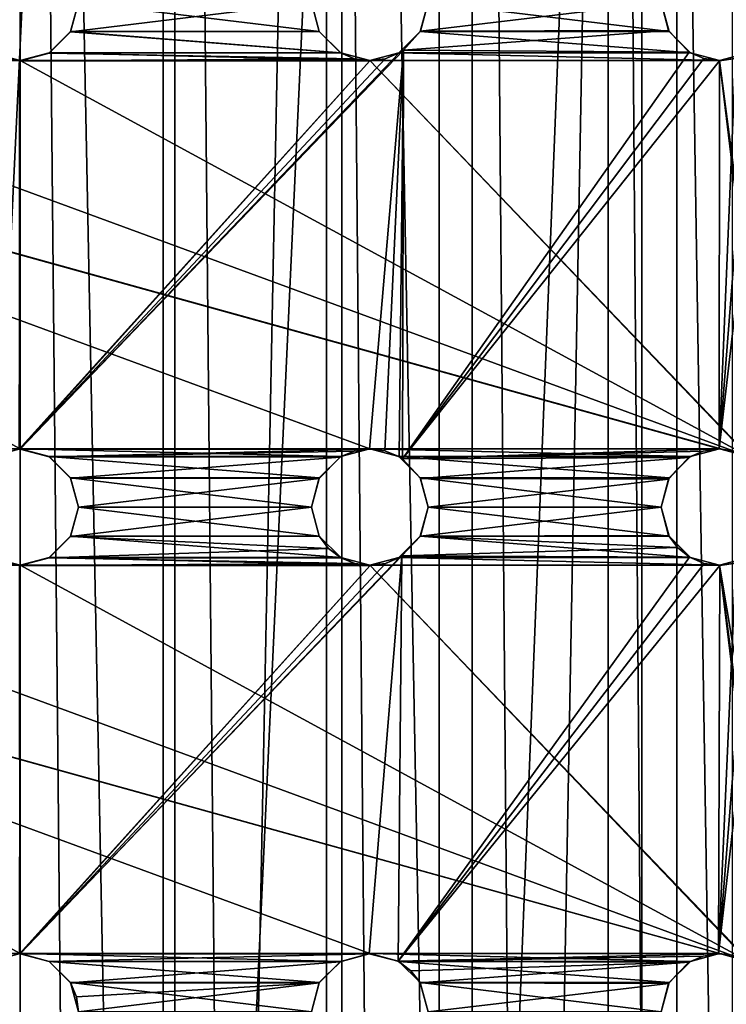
# Model space of a CAD drawing. Header units: millimetres. Extents: x -144 to 364, y -408 to 1133.
# Tile 224 of 256: x 57.45 to 66.54, y 563.09 to 575.77. Entities that reach past the tile are written whole.
import ezdxf

# ---------------------------------------------------------------- set-up
doc = ezdxf.new("R2010")
doc.units = ezdxf.units.MM
doc.header["$LTSCALE"] = 41.718519
for name, color, linetype in [('1967', 7, 'CONTINUOUS'), ('1968', 7, 'CONTINUOUS'), ('1970', 7, 'CONTINUOUS'), ('1977', 7, 'CONTINUOUS'), ('1982', 7, 'CONTINUOUS'), ('2028', 7, 'CONTINUOUS'), ('2029', 7, 'CONTINUOUS'), ('2030', 7, 'CONTINUOUS'), ('2031', 7, 'CONTINUOUS'), ('2046', 7, 'CONTINUOUS'), ('2047', 7, 'CONTINUOUS'), ('2048', 7, 'CONTINUOUS'), ('2049', 7, 'CONTINUOUS'), ('2064', 7, 'CONTINUOUS'), ('2065', 7, 'CONTINUOUS'), ('2066', 7, 'CONTINUOUS'), ('2067', 7, 'CONTINUOUS'), ('2073', 7, 'CONTINUOUS')]:
    doc.layers.add(name, color=color, linetype=linetype)

msp = doc.modelspace()

# ---------------------------------------------------------------- linework, layer by layer
at = {"layer": '1967', "color": 7, "linetype": 'CONTINUOUS', "true_color": 0xaaaaaa}
for points in [[(57.457, 409.006, -15.99), (53.316, 409.006, -15.444), (57.457, 617.006, -15.907), (57.457, 409.006, -15.99)], [(57.457, 617.006, -15.907), (53.316, 409.006, -15.444), (53.316, 617.006, -15.362), (57.457, 617.006, -15.907)], [(61.598, 409.006, -15.444), (57.457, 409.006, -15.99), (61.598, 617.006, -15.362), (61.598, 409.006, -15.444)], [(61.598, 617.006, -15.362), (57.457, 409.006, -15.99), (57.457, 617.006, -15.907), (61.598, 617.006, -15.362)], [(65.457, 617.005, -13.763), (61.598, 409.006, -15.444), (61.598, 617.006, -15.362), (65.457, 617.005, -13.763)], [(65.457, 409.006, -13.846), (61.598, 409.006, -15.444), (65.457, 617.005, -13.763), (65.457, 409.006, -13.846)], [(68.77, 617.004, -11.221), (65.457, 409.006, -13.846), (65.457, 617.005, -13.763), (68.77, 617.004, -11.221)], [(68.77, 409.004, -11.303), (65.457, 409.006, -13.846), (68.77, 617.004, -11.221), (68.77, 409.004, -11.303)]]:
    msp.add_3dface(points, dxfattribs=at)
at = {"layer": '1968', "color": 7, "linetype": 'CONTINUOUS', "true_color": 0xaaaaaa}
for points in [[(53.316, 408.994, 15.465), (57.457, 408.994, 16.01), (53.316, 616.994, 15.548), (53.316, 408.994, 15.465)], [(53.316, 616.994, 15.548), (57.457, 408.994, 16.01), (57.457, 616.994, 16.093), (53.316, 616.994, 15.548)], [(57.457, 408.994, 16.01), (61.598, 408.994, 15.465), (57.457, 616.994, 16.093), (57.457, 408.994, 16.01)], [(57.457, 616.994, 16.093), (61.598, 408.994, 15.465), (61.598, 616.994, 15.548), (57.457, 616.994, 16.093)], [(61.598, 408.994, 15.465), (65.457, 408.994, 13.867), (61.598, 616.994, 15.548), (61.598, 408.994, 15.465)], [(61.598, 616.994, 15.548), (65.457, 408.994, 13.867), (65.457, 616.994, 13.95), (61.598, 616.994, 15.548)], [(65.457, 616.994, 13.95), (68.77, 408.995, 11.324), (68.77, 616.995, 11.407), (65.457, 616.994, 13.95)], [(65.457, 408.994, 13.867), (68.77, 408.995, 11.324), (65.457, 616.994, 13.95), (65.457, 408.994, 13.867)]]:
    msp.add_3dface(points, dxfattribs=at)
at = {"layer": '1970', "color": 7, "linetype": 'CONTINUOUS', "true_color": 0xaaaaaa}
for points in [[(57.457, 409.006, -13.99), (57.457, 617.006, -13.907), (55.464, 617.005, -13.764), (57.457, 409.006, -13.99)], [(55.464, 409.006, -13.847), (57.457, 409.006, -13.99), (55.464, 617.005, -13.764), (55.464, 409.006, -13.847)], [(57.457, 409.006, -13.99), (59.449, 409.006, -13.847), (57.457, 617.006, -13.907), (57.457, 409.006, -13.99)], [(59.449, 409.006, -13.847), (59.449, 617.005, -13.764), (57.457, 617.006, -13.907), (59.449, 409.006, -13.847)], [(59.449, 409.006, -13.847), (61.401, 409.005, -13.423), (59.449, 617.005, -13.764), (59.449, 409.006, -13.847)], [(61.401, 409.005, -13.423), (61.401, 617.005, -13.34), (59.449, 617.005, -13.764), (61.401, 409.005, -13.423)], [(61.401, 409.005, -13.423), (63.273, 409.005, -12.725), (61.401, 617.005, -13.34), (61.401, 409.005, -13.423)], [(63.273, 409.005, -12.725), (63.273, 617.005, -12.642), (61.401, 617.005, -13.34), (63.273, 409.005, -12.725)], [(63.273, 409.005, -12.725), (65.026, 409.005, -11.767), (63.273, 617.005, -12.642), (63.273, 409.005, -12.725)], [(65.026, 409.005, -11.767), (65.026, 617.005, -11.684), (63.273, 617.005, -12.642), (65.026, 409.005, -11.767)], [(65.026, 409.005, -11.767), (66.625, 409.004, -10.57), (65.026, 617.005, -11.684), (65.026, 409.005, -11.767)], [(66.625, 409.004, -10.57), (66.625, 617.004, -10.487), (65.026, 617.005, -11.684), (66.625, 409.004, -10.57)]]:
    msp.add_3dface(points, dxfattribs=at)
at = {"layer": '1977', "color": 7, "linetype": 'CONTINUOUS', "true_color": 0xc8c8c8}
for points in [[(58.106, 575.623, 6.077), (58.207, 575.998, 6.077), (61.307, 575.623, 6.077), (58.106, 575.623, 6.077)], [(61.307, 575.623, 6.077), (58.207, 575.998, 6.077), (61.207, 575.998, 6.077), (61.307, 575.623, 6.077)], [(62.606, 575.623, 6.077), (62.707, 575.998, 6.077), (65.807, 575.623, 6.077), (62.606, 575.623, 6.077)], [(65.807, 575.623, 6.077), (62.707, 575.998, 6.077), (65.707, 575.998, 6.077), (65.807, 575.623, 6.077)], [(57.832, 575.348, 6.077), (58.106, 575.623, 6.077), (61.582, 575.348, 6.077), (57.832, 575.348, 6.077)], [(61.582, 575.348, 6.077), (58.106, 575.623, 6.077), (61.307, 575.623, 6.077), (61.582, 575.348, 6.077)], [(62.332, 575.348, 6.077), (62.606, 575.623, 6.077), (66.082, 575.348, 6.077), (62.332, 575.348, 6.077)], [(66.082, 575.348, 6.077), (62.606, 575.623, 6.077), (65.807, 575.623, 6.077), (66.082, 575.348, 6.077)], [(48.082, 575.348, 6.077), (48.457, 575.248, 6.077), (66.457, 570.248, 6.075), (48.082, 575.348, 6.077)], [(52.957, 570.248, 6.075), (48.082, 575.348, 6.077), (57.457, 570.248, 6.075), (52.957, 570.248, 6.075)], [(57.457, 570.248, 6.075), (48.082, 575.348, 6.077), (61.957, 570.248, 6.075), (57.457, 570.248, 6.075)], [(61.957, 570.248, 6.075), (48.082, 575.348, 6.077), (66.457, 570.248, 6.075), (61.957, 570.248, 6.075)], [(52.957, 575.248, 6.077), (53.332, 575.348, 6.077), (57.457, 575.248, 6.077), (52.957, 575.248, 6.077)], [(57.457, 575.248, 6.077), (53.332, 575.348, 6.077), (57.082, 575.348, 6.077), (57.457, 575.248, 6.077)], [(57.457, 575.248, 6.077), (57.832, 575.348, 6.077), (61.957, 575.248, 6.077), (57.457, 575.248, 6.077)], [(61.957, 575.248, 6.077), (57.832, 575.348, 6.077), (61.582, 575.348, 6.077), (61.957, 575.248, 6.077)], [(61.957, 575.248, 6.077), (62.332, 575.348, 6.077), (66.457, 575.248, 6.077), (61.957, 575.248, 6.077)], [(66.457, 575.248, 6.077), (62.332, 575.348, 6.077), (66.082, 575.348, 6.077), (66.457, 575.248, 6.077)], [(66.457, 575.248, 6.077), (66.832, 575.348, 6.077), (67.207, 569.498, 6.074), (66.457, 575.248, 6.077)], [(48.457, 575.248, 6.077), (52.957, 575.248, 6.077), (66.832, 570.147, 6.074), (48.457, 575.248, 6.077)], [(66.457, 570.248, 6.075), (48.457, 575.248, 6.077), (66.832, 570.147, 6.074), (66.457, 570.248, 6.075)], [(52.957, 575.248, 6.077), (57.457, 575.248, 6.077), (66.832, 570.147, 6.074), (52.957, 575.248, 6.077)], [(57.457, 575.248, 6.077), (61.957, 575.248, 6.077), (66.832, 570.147, 6.074), (57.457, 575.248, 6.077)], [(61.957, 575.248, 6.077), (66.457, 575.248, 6.077), (67.106, 569.873, 6.074), (61.957, 575.248, 6.077)], [(66.832, 570.147, 6.074), (61.957, 575.248, 6.077), (67.106, 569.873, 6.074), (66.832, 570.147, 6.074)], [(66.457, 575.248, 6.077), (67.207, 569.498, 6.074), (67.106, 569.873, 6.074), (66.457, 575.248, 6.077)], [(57.082, 570.147, 6.074), (52.957, 570.248, 6.075), (57.457, 570.248, 6.075), (57.082, 570.147, 6.074)], [(57.832, 570.147, 6.074), (57.457, 570.248, 6.075), (61.582, 570.147, 6.074), (57.832, 570.147, 6.074)], [(61.582, 570.147, 6.074), (57.457, 570.248, 6.075), (61.957, 570.248, 6.075), (61.582, 570.147, 6.074)], [(62.332, 570.147, 6.074), (61.957, 570.248, 6.075), (66.082, 570.147, 6.074), (62.332, 570.147, 6.074)], [(66.082, 570.147, 6.074), (61.957, 570.248, 6.075), (66.457, 570.248, 6.075), (66.082, 570.147, 6.074)], [(58.106, 569.873, 6.074), (57.832, 570.147, 6.074), (61.307, 569.873, 6.074), (58.106, 569.873, 6.074)], [(61.307, 569.873, 6.074), (57.832, 570.147, 6.074), (61.582, 570.147, 6.074), (61.307, 569.873, 6.074)], [(62.606, 569.873, 6.074), (62.332, 570.147, 6.074), (65.807, 569.873, 6.074), (62.606, 569.873, 6.074)], [(65.807, 569.873, 6.074), (62.332, 570.147, 6.074), (66.082, 570.147, 6.074), (65.807, 569.873, 6.074)], [(58.207, 569.498, 6.074), (58.106, 569.873, 6.074), (61.207, 569.498, 6.074), (58.207, 569.498, 6.074)], [(61.207, 569.498, 6.074), (58.106, 569.873, 6.074), (61.307, 569.873, 6.074), (61.207, 569.498, 6.074)], [(62.707, 569.498, 6.074), (62.606, 569.873, 6.074), (65.707, 569.498, 6.074), (62.707, 569.498, 6.074)], [(65.707, 569.498, 6.074), (62.606, 569.873, 6.074), (65.807, 569.873, 6.074), (65.707, 569.498, 6.074)], [(58.106, 569.123, 6.074), (58.207, 569.498, 6.074), (61.307, 569.123, 6.074), (58.106, 569.123, 6.074)], [(61.307, 569.123, 6.074), (58.207, 569.498, 6.074), (61.207, 569.498, 6.074), (61.307, 569.123, 6.074)], [(62.606, 569.123, 6.074), (62.707, 569.498, 6.074), (65.807, 569.123, 6.074), (62.606, 569.123, 6.074)], [(65.807, 569.123, 6.074), (62.707, 569.498, 6.074), (65.707, 569.498, 6.074), (65.807, 569.123, 6.074)], [(57.832, 568.848, 6.074), (58.106, 569.123, 6.074), (61.582, 568.848, 6.074), (57.832, 568.848, 6.074)], [(61.582, 568.848, 6.074), (58.106, 569.123, 6.074), (61.307, 569.123, 6.074), (61.582, 568.848, 6.074)], [(62.332, 568.848, 6.074), (62.606, 569.123, 6.074), (66.082, 568.848, 6.074), (62.332, 568.848, 6.074)], [(66.082, 568.848, 6.074), (62.606, 569.123, 6.074), (65.807, 569.123, 6.074), (66.082, 568.848, 6.074)], [(48.082, 568.848, 6.074), (48.457, 568.748, 6.074), (66.457, 563.748, 6.072), (48.082, 568.848, 6.074)], [(52.957, 563.748, 6.072), (48.082, 568.848, 6.074), (57.457, 563.748, 6.072), (52.957, 563.748, 6.072)], [(57.457, 563.748, 6.072), (48.082, 568.848, 6.074), (61.957, 563.748, 6.072), (57.457, 563.748, 6.072)], [(61.957, 563.748, 6.072), (48.082, 568.848, 6.074), (66.457, 563.748, 6.072), (61.957, 563.748, 6.072)], [(52.957, 568.748, 6.074), (53.332, 568.848, 6.074), (57.457, 568.748, 6.074), (52.957, 568.748, 6.074)], [(57.457, 568.748, 6.074), (53.332, 568.848, 6.074), (57.082, 568.848, 6.074), (57.457, 568.748, 6.074)], [(57.457, 568.748, 6.074), (57.832, 568.848, 6.074), (61.957, 568.748, 6.074), (57.457, 568.748, 6.074)], [(61.957, 568.748, 6.074), (57.832, 568.848, 6.074), (61.582, 568.848, 6.074), (61.957, 568.748, 6.074)], [(61.957, 568.748, 6.074), (62.332, 568.848, 6.074), (66.457, 568.748, 6.074), (61.957, 568.748, 6.074)], [(66.457, 568.748, 6.074), (62.332, 568.848, 6.074), (66.082, 568.848, 6.074), (66.457, 568.748, 6.074)], [(66.832, 568.848, 6.074), (70.106, 546.998, 6.065), (66.457, 568.748, 6.074), (66.832, 568.848, 6.074)], [(48.457, 568.748, 6.074), (52.957, 568.748, 6.074), (66.832, 563.647, 6.072), (48.457, 568.748, 6.074)], [(66.457, 563.748, 6.072), (48.457, 568.748, 6.074), (66.832, 563.647, 6.072), (66.457, 563.748, 6.072)], [(52.957, 568.748, 6.074), (57.457, 568.748, 6.074), (66.832, 563.647, 6.072), (52.957, 568.748, 6.074)], [(57.457, 568.748, 6.074), (61.957, 568.748, 6.074), (66.832, 563.647, 6.072), (57.457, 568.748, 6.074)], [(61.957, 568.748, 6.074), (66.457, 568.748, 6.074), (67.106, 563.373, 6.072), (61.957, 568.748, 6.074)], [(66.832, 563.647, 6.072), (61.957, 568.748, 6.074), (67.106, 563.373, 6.072), (66.832, 563.647, 6.072)], [(66.457, 568.748, 6.074), (70.106, 546.998, 6.065), (67.207, 562.998, 6.072), (66.457, 568.748, 6.074)], [(66.457, 568.748, 6.074), (67.207, 562.998, 6.072), (67.106, 563.373, 6.072), (66.457, 568.748, 6.074)], [(57.082, 563.647, 6.072), (52.957, 563.748, 6.072), (57.457, 563.748, 6.072), (57.082, 563.647, 6.072)], [(57.832, 563.647, 6.072), (57.457, 563.748, 6.072), (61.582, 563.647, 6.072), (57.832, 563.647, 6.072)], [(61.582, 563.647, 6.072), (57.457, 563.748, 6.072), (61.957, 563.748, 6.072), (61.582, 563.647, 6.072)], [(62.332, 563.647, 6.072), (61.957, 563.748, 6.072), (66.082, 563.647, 6.072), (62.332, 563.647, 6.072)], [(66.082, 563.647, 6.072), (61.957, 563.748, 6.072), (66.457, 563.748, 6.072), (66.082, 563.647, 6.072)], [(58.106, 563.373, 6.072), (57.832, 563.647, 6.072), (61.307, 563.373, 6.072), (58.106, 563.373, 6.072)], [(61.307, 563.373, 6.072), (57.832, 563.647, 6.072), (61.582, 563.647, 6.072), (61.307, 563.373, 6.072)], [(62.606, 563.373, 6.072), (62.332, 563.647, 6.072), (65.807, 563.373, 6.072), (62.606, 563.373, 6.072)], [(65.807, 563.373, 6.072), (62.332, 563.647, 6.072), (66.082, 563.647, 6.072), (65.807, 563.373, 6.072)], [(58.207, 562.998, 6.072), (58.106, 563.373, 6.072), (61.207, 562.998, 6.072), (58.207, 562.998, 6.072)], [(61.207, 562.998, 6.072), (58.106, 563.373, 6.072), (61.307, 563.373, 6.072), (61.207, 562.998, 6.072)], [(62.707, 562.998, 6.072), (62.606, 563.373, 6.072), (65.707, 562.998, 6.072), (62.707, 562.998, 6.072)], [(65.707, 562.998, 6.072), (62.606, 563.373, 6.072), (65.807, 563.373, 6.072), (65.707, 562.998, 6.072)]]:
    msp.add_3dface(points, dxfattribs=at)
at = {"layer": '1982', "color": 7, "linetype": 'CONTINUOUS', "true_color": 0xc8c8c8}
for points in [[(58.207, 575.995, 13.058), (58.106, 575.62, 13.063), (61.207, 575.995, 12.743), (58.207, 575.995, 13.058)], [(61.207, 575.995, 12.743), (58.106, 575.62, 13.063), (61.306, 575.623, 12.726), (61.207, 575.995, 12.743)], [(62.707, 575.995, 12.421), (62.609, 575.625, 12.446), (65.707, 575.995, 11.419), (62.707, 575.995, 12.421)], [(65.707, 575.995, 11.419), (62.609, 575.625, 12.446), (65.799, 575.634, 11.381), (65.707, 575.995, 11.419)], [(58.106, 575.62, 13.063), (57.832, 575.345, 13.069), (61.579, 575.347, 12.675), (58.106, 575.62, 13.063)], [(61.306, 575.623, 12.726), (58.106, 575.62, 13.063), (61.579, 575.347, 12.675), (61.306, 575.623, 12.726)], [(62.609, 575.625, 12.446), (62.391, 575.383, 12.499), (65.799, 575.634, 11.381), (62.609, 575.625, 12.446)], [(65.799, 575.634, 11.381), (62.391, 575.383, 12.499), (66.067, 575.355, 11.266), (65.799, 575.634, 11.381)], [(67.065, 575.557, 10.795), (66.851, 575.357, 10.902), (66.451, 570.246, 10.981), (67.065, 575.557, 10.795)], [(66.657, 570.219, 10.886), (67.065, 575.557, 10.795), (66.451, 570.246, 10.981), (66.657, 570.219, 10.886)], [(57.457, 570.245, 12.901), (62.391, 575.383, 12.499), (62.336, 575.348, 12.512), (57.457, 570.245, 12.901)], [(62.391, 575.383, 12.499), (57.457, 570.245, 12.901), (61.953, 570.245, 12.44), (62.391, 575.383, 12.499)], [(62.154, 575.271, 12.554), (57.457, 570.245, 12.901), (62.336, 575.348, 12.512), (62.154, 575.271, 12.554)], [(57.832, 575.345, 13.069), (57.457, 575.245, 13.072), (61.76, 575.271, 12.638), (57.832, 575.345, 13.069)], [(61.579, 575.347, 12.675), (57.832, 575.345, 13.069), (61.76, 575.271, 12.638), (61.579, 575.347, 12.675)], [(62.15, 570.22, 12.397), (62.391, 575.383, 12.499), (61.953, 570.245, 12.44), (62.15, 570.22, 12.397)], [(62.333, 570.144, 12.352), (62.391, 575.383, 12.499), (62.15, 570.22, 12.397), (62.333, 570.144, 12.352)], [(62.376, 570.117, 12.34), (62.391, 575.383, 12.499), (62.333, 570.144, 12.352), (62.376, 570.117, 12.34)], [(62.391, 575.383, 12.499), (62.376, 570.117, 12.34), (66.067, 575.355, 11.266), (62.391, 575.383, 12.499)], [(66.067, 575.355, 11.266), (62.376, 570.117, 12.34), (66.253, 575.274, 11.183), (66.067, 575.355, 11.266)], [(66.851, 575.357, 10.902), (66.663, 575.275, 10.992), (66.451, 570.246, 10.981), (66.851, 575.357, 10.902)], [(57.446, 570.245, 12.901), (57.457, 570.245, 12.901), (61.957, 575.245, 12.597), (57.446, 570.245, 12.901)], [(57.446, 575.245, 13.072), (57.446, 570.245, 12.901), (57.457, 575.245, 13.072), (57.446, 575.245, 13.072)], [(57.457, 575.245, 13.072), (57.446, 570.245, 12.901), (61.957, 575.245, 12.597), (57.457, 575.245, 13.072)], [(61.957, 575.245, 12.597), (57.457, 570.245, 12.901), (62.154, 575.271, 12.554), (61.957, 575.245, 12.597)], [(61.76, 575.271, 12.638), (57.457, 575.245, 13.072), (61.957, 575.245, 12.597), (61.76, 575.271, 12.638)], [(66.253, 575.274, 11.183), (62.376, 570.117, 12.34), (66.457, 575.246, 11.089), (66.253, 575.274, 11.183)], [(66.457, 575.246, 11.089), (62.376, 570.117, 12.34), (66.451, 570.246, 10.981), (66.457, 575.246, 11.089)], [(66.663, 575.275, 10.992), (66.457, 575.246, 11.089), (66.451, 570.246, 10.981), (66.663, 575.275, 10.992)], [(57.457, 570.245, 12.901), (57.831, 570.145, 12.891), (61.953, 570.245, 12.44), (57.457, 570.245, 12.901)], [(61.953, 570.245, 12.44), (57.831, 570.145, 12.891), (61.757, 570.218, 12.478), (61.953, 570.245, 12.44)], [(66.451, 570.246, 10.981), (62.376, 570.117, 12.34), (66.248, 570.216, 11.07), (66.451, 570.246, 10.981)], [(61.757, 570.218, 12.478), (57.831, 570.145, 12.891), (61.577, 570.142, 12.509), (61.757, 570.218, 12.478)], [(57.831, 570.145, 12.891), (58.106, 569.87, 12.866), (61.577, 570.142, 12.509), (57.831, 570.145, 12.891)], [(61.577, 570.142, 12.509), (58.106, 569.87, 12.866), (61.306, 569.867, 12.541), (61.577, 570.142, 12.509)], [(66.248, 570.216, 11.07), (62.376, 570.117, 12.34), (66.064, 570.135, 11.145), (66.248, 570.216, 11.07)], [(62.376, 570.117, 12.34), (62.608, 569.867, 12.271), (66.064, 570.135, 11.145), (62.376, 570.117, 12.34)], [(66.064, 570.135, 11.145), (62.608, 569.867, 12.271), (65.799, 569.857, 11.242), (66.064, 570.135, 11.145)], [(58.106, 569.87, 12.866), (58.207, 569.495, 12.836), (61.306, 569.867, 12.541), (58.106, 569.87, 12.866)], [(61.306, 569.867, 12.541), (58.207, 569.495, 12.836), (61.207, 569.495, 12.533), (61.306, 569.867, 12.541)], [(62.608, 569.867, 12.271), (62.707, 569.495, 12.223), (65.799, 569.857, 11.242), (62.608, 569.867, 12.271)], [(65.799, 569.857, 11.242), (62.707, 569.495, 12.223), (65.707, 569.496, 11.262), (65.799, 569.857, 11.242)], [(58.207, 569.495, 12.836), (58.106, 569.119, 12.811), (61.207, 569.495, 12.533), (58.207, 569.495, 12.836)], [(61.207, 569.495, 12.533), (58.106, 569.119, 12.811), (61.307, 569.121, 12.488), (61.207, 569.495, 12.533)], [(62.707, 569.495, 12.223), (62.609, 569.125, 12.221), (65.707, 569.496, 11.262), (62.707, 569.495, 12.223)], [(65.707, 569.496, 11.262), (62.609, 569.125, 12.221), (65.801, 569.131, 11.204), (65.707, 569.496, 11.262)], [(58.106, 569.119, 12.811), (57.831, 568.845, 12.795), (61.426, 568.965, 12.456), (58.106, 569.119, 12.811)], [(61.307, 569.121, 12.488), (58.106, 569.119, 12.811), (61.426, 568.965, 12.456), (61.307, 569.121, 12.488)], [(62.609, 569.125, 12.221), (62.368, 568.868, 12.259), (65.917, 568.975, 11.149), (62.609, 569.125, 12.221)], [(65.801, 569.131, 11.204), (62.609, 569.125, 12.221), (65.917, 568.975, 11.149), (65.801, 569.131, 11.204)], [(65.917, 568.975, 11.149), (62.368, 568.868, 12.259), (66.072, 568.852, 11.077), (65.917, 568.975, 11.149)], [(67.045, 569.031, 10.652), (66.853, 568.859, 10.734), (66.445, 563.746, 10.548), (67.045, 569.031, 10.652)], [(66.649, 563.721, 10.466), (67.045, 569.031, 10.652), (66.445, 563.746, 10.548), (66.649, 563.721, 10.466)], [(57.457, 563.745, 12.219), (62.368, 568.868, 12.259), (62.339, 568.85, 12.264), (57.457, 563.745, 12.219)], [(62.368, 568.868, 12.259), (57.457, 563.745, 12.219), (61.948, 563.745, 11.816), (62.368, 568.868, 12.259)], [(62.157, 568.772, 12.297), (57.457, 563.745, 12.219), (62.339, 568.85, 12.264), (62.157, 568.772, 12.297)], [(61.426, 568.965, 12.456), (57.831, 568.845, 12.795), (61.582, 568.845, 12.418), (61.426, 568.965, 12.456)], [(62.321, 563.651, 11.733), (62.368, 568.868, 12.259), (61.948, 563.745, 11.816), (62.321, 563.651, 11.733)], [(62.368, 568.868, 12.259), (62.321, 563.651, 11.733), (66.072, 568.852, 11.077), (62.368, 568.868, 12.259)], [(66.072, 568.852, 11.077), (62.321, 563.651, 11.733), (66.259, 568.772, 10.994), (66.072, 568.852, 11.077)], [(66.853, 568.859, 10.734), (66.667, 568.776, 10.815), (66.445, 563.746, 10.548), (66.853, 568.859, 10.734)], [(57.446, 568.745, 12.79), (57.447, 563.745, 12.219), (57.457, 568.745, 12.79), (57.446, 568.745, 12.79)], [(57.447, 563.745, 12.219), (57.457, 563.745, 12.219), (61.961, 568.745, 12.336), (57.447, 563.745, 12.219)], [(57.457, 568.745, 12.79), (57.447, 563.745, 12.219), (61.961, 568.745, 12.336), (57.457, 568.745, 12.79)], [(57.831, 568.845, 12.795), (57.457, 568.745, 12.79), (61.765, 568.77, 12.378), (57.831, 568.845, 12.795)], [(61.961, 568.745, 12.336), (57.457, 563.745, 12.219), (62.157, 568.772, 12.297), (61.961, 568.745, 12.336)], [(61.765, 568.77, 12.378), (57.457, 568.745, 12.79), (61.961, 568.745, 12.336), (61.765, 568.77, 12.378)], [(61.582, 568.845, 12.418), (57.831, 568.845, 12.795), (61.765, 568.77, 12.378), (61.582, 568.845, 12.418)], [(66.259, 568.772, 10.994), (62.321, 563.651, 11.733), (66.463, 568.746, 10.904), (66.259, 568.772, 10.994)], [(66.463, 568.746, 10.904), (62.321, 563.651, 11.733), (66.445, 563.746, 10.548), (66.463, 568.746, 10.904)], [(66.667, 568.776, 10.815), (66.463, 568.746, 10.904), (66.445, 563.746, 10.548), (66.667, 568.776, 10.815)], [(57.457, 563.745, 12.219), (57.829, 563.646, 12.201), (61.948, 563.745, 11.816), (57.457, 563.745, 12.219)], [(61.948, 563.745, 11.816), (57.829, 563.646, 12.201), (61.576, 563.641, 11.866), (61.948, 563.745, 11.816)], [(66.445, 563.746, 10.548), (62.321, 563.651, 11.733), (66.245, 563.715, 10.622), (66.445, 563.746, 10.548)], [(62.321, 563.651, 11.733), (62.328, 563.647, 11.731), (66.245, 563.715, 10.622), (62.321, 563.651, 11.733)], [(66.245, 563.715, 10.622), (62.328, 563.647, 11.731), (66.064, 563.635, 10.681), (66.245, 563.715, 10.622)], [(57.829, 563.646, 12.201), (58.105, 563.372, 12.155), (61.576, 563.641, 11.866), (57.829, 563.646, 12.201)], [(61.576, 563.641, 11.866), (58.105, 563.372, 12.155), (61.306, 563.369, 11.872), (61.576, 563.641, 11.866)], [(62.328, 563.647, 11.731), (62.486, 563.527, 11.683), (66.064, 563.635, 10.681), (62.328, 563.647, 11.731)], [(62.486, 563.527, 11.683), (62.606, 563.37, 11.638), (66.064, 563.635, 10.681), (62.486, 563.527, 11.683)], [(66.064, 563.635, 10.681), (62.606, 563.37, 11.638), (65.801, 563.36, 10.748), (66.064, 563.635, 10.681)], [(58.105, 563.372, 12.155), (58.181, 563.19, 12.126), (61.306, 563.369, 11.872), (58.105, 563.372, 12.155)], [(58.181, 563.19, 12.126), (58.207, 562.995, 12.096), (61.306, 563.369, 11.872), (58.181, 563.19, 12.126)], [(61.306, 563.369, 11.872), (58.207, 562.995, 12.096), (61.207, 562.995, 11.833), (61.306, 563.369, 11.872)], [(62.606, 563.37, 11.638), (62.707, 562.995, 11.567), (65.801, 563.36, 10.748), (62.606, 563.37, 11.638)], [(65.801, 563.36, 10.748), (62.707, 562.995, 11.567), (65.707, 562.996, 10.743), (65.801, 563.36, 10.748)]]:
    msp.add_3dface(points, dxfattribs=at)
at = {"layer": '2028', "color": 7, "linetype": 'CONTINUOUS', "true_color": 0xc8c8c8}
for points in [[(58.207, 575.998, 6.077), (58.106, 575.623, 6.077), (58.207, 575.995, 13.058), (58.207, 575.998, 6.077)], [(58.106, 575.623, 6.077), (58.106, 575.62, 13.063), (58.207, 575.995, 13.058), (58.106, 575.623, 6.077)], [(58.106, 575.623, 6.077), (57.832, 575.348, 6.077), (58.106, 575.62, 13.063), (58.106, 575.623, 6.077)], [(57.832, 575.348, 6.077), (57.832, 575.345, 13.069), (58.106, 575.62, 13.063), (57.832, 575.348, 6.077)], [(57.457, 575.248, 6.077), (57.082, 575.348, 6.077), (57.457, 575.245, 13.072), (57.457, 575.248, 6.077)], [(57.082, 575.348, 6.077), (57.446, 575.245, 13.072), (57.457, 575.245, 13.072), (57.082, 575.348, 6.077)], [(57.832, 575.348, 6.077), (57.457, 575.248, 6.077), (57.832, 575.345, 13.069), (57.832, 575.348, 6.077)], [(57.457, 575.248, 6.077), (57.457, 575.245, 13.072), (57.832, 575.345, 13.069), (57.457, 575.248, 6.077)]]:
    msp.add_3dface(points, dxfattribs=at)
at = {"layer": '2029', "color": 7, "linetype": 'CONTINUOUS', "true_color": 0xc8c8c8}
for points in [[(57.082, 570.147, 6.074), (57.457, 570.248, 6.075), (57.082, 570.145, 12.891), (57.082, 570.147, 6.074)], [(57.457, 570.248, 6.075), (57.446, 570.245, 12.901), (57.082, 570.145, 12.891), (57.457, 570.248, 6.075)], [(57.457, 570.248, 6.075), (57.457, 570.245, 12.901), (57.446, 570.245, 12.901), (57.457, 570.248, 6.075)], [(57.457, 570.248, 6.075), (57.832, 570.147, 6.074), (57.457, 570.245, 12.901), (57.457, 570.248, 6.075)], [(57.832, 570.147, 6.074), (57.831, 570.145, 12.891), (57.457, 570.245, 12.901), (57.832, 570.147, 6.074)], [(57.832, 570.147, 6.074), (58.106, 569.87, 12.866), (57.831, 570.145, 12.891), (57.832, 570.147, 6.074)], [(57.832, 570.147, 6.074), (58.106, 569.873, 6.074), (58.106, 569.87, 12.866), (57.832, 570.147, 6.074)], [(58.106, 569.873, 6.074), (58.207, 569.498, 6.074), (58.106, 569.87, 12.866), (58.106, 569.873, 6.074)], [(58.207, 569.498, 6.074), (58.207, 569.495, 12.836), (58.106, 569.87, 12.866), (58.207, 569.498, 6.074)]]:
    msp.add_3dface(points, dxfattribs=at)
at = {"layer": '2030', "color": 7, "linetype": 'CONTINUOUS', "true_color": 0xc8c8c8}
for points in [[(58.207, 569.498, 6.074), (58.106, 569.123, 6.074), (58.207, 569.495, 12.836), (58.207, 569.498, 6.074)], [(58.106, 569.123, 6.074), (58.106, 569.119, 12.811), (58.207, 569.495, 12.836), (58.106, 569.123, 6.074)], [(57.832, 568.848, 6.074), (57.831, 568.845, 12.795), (58.106, 569.119, 12.811), (57.832, 568.848, 6.074)], [(58.106, 569.123, 6.074), (57.832, 568.848, 6.074), (58.106, 569.119, 12.811), (58.106, 569.123, 6.074)], [(57.457, 568.748, 6.074), (57.082, 568.848, 6.074), (57.457, 568.745, 12.79), (57.457, 568.748, 6.074)], [(57.082, 568.848, 6.074), (57.446, 568.745, 12.79), (57.457, 568.745, 12.79), (57.082, 568.848, 6.074)], [(57.832, 568.848, 6.074), (57.457, 568.748, 6.074), (57.831, 568.845, 12.795), (57.832, 568.848, 6.074)], [(57.457, 568.748, 6.074), (57.457, 568.745, 12.79), (57.831, 568.845, 12.795), (57.457, 568.748, 6.074)]]:
    msp.add_3dface(points, dxfattribs=at)
at = {"layer": '2031', "color": 7, "linetype": 'CONTINUOUS', "true_color": 0xc8c8c8}
for points in [[(57.082, 563.647, 6.072), (57.457, 563.748, 6.072), (57.084, 563.646, 12.201), (57.082, 563.647, 6.072)], [(57.457, 563.748, 6.072), (57.447, 563.745, 12.219), (57.084, 563.646, 12.201), (57.457, 563.748, 6.072)], [(57.457, 563.748, 6.072), (57.457, 563.745, 12.219), (57.447, 563.745, 12.219), (57.457, 563.748, 6.072)], [(57.457, 563.748, 6.072), (57.832, 563.647, 6.072), (57.457, 563.745, 12.219), (57.457, 563.748, 6.072)], [(57.832, 563.647, 6.072), (57.829, 563.646, 12.201), (57.457, 563.745, 12.219), (57.832, 563.647, 6.072)], [(57.832, 563.647, 6.072), (58.105, 563.372, 12.155), (57.829, 563.646, 12.201), (57.832, 563.647, 6.072)], [(57.832, 563.647, 6.072), (58.106, 563.373, 6.072), (58.105, 563.372, 12.155), (57.832, 563.647, 6.072)], [(58.106, 563.373, 6.072), (58.181, 563.19, 12.126), (58.105, 563.372, 12.155), (58.106, 563.373, 6.072)], [(58.106, 563.373, 6.072), (58.207, 562.998, 6.072), (58.181, 563.19, 12.126), (58.106, 563.373, 6.072)], [(58.207, 562.998, 6.072), (58.207, 562.995, 12.096), (58.181, 563.19, 12.126), (58.207, 562.998, 6.072)]]:
    msp.add_3dface(points, dxfattribs=at)
at = {"layer": '2046', "color": 7, "linetype": 'CONTINUOUS', "true_color": 0xc8c8c8}
for points in [[(61.307, 575.623, 6.077), (61.207, 575.998, 6.077), (61.306, 575.623, 12.726), (61.307, 575.623, 6.077)], [(61.207, 575.998, 6.077), (61.207, 575.995, 12.743), (61.306, 575.623, 12.726), (61.207, 575.998, 6.077)], [(62.707, 575.998, 6.077), (62.606, 575.623, 6.077), (62.707, 575.995, 12.421), (62.707, 575.998, 6.077)], [(62.606, 575.623, 6.077), (62.609, 575.625, 12.446), (62.707, 575.995, 12.421), (62.606, 575.623, 6.077)], [(61.307, 575.623, 6.077), (61.306, 575.623, 12.726), (61.579, 575.347, 12.675), (61.307, 575.623, 6.077)], [(61.582, 575.348, 6.077), (61.307, 575.623, 6.077), (61.579, 575.347, 12.675), (61.582, 575.348, 6.077)], [(62.606, 575.623, 6.077), (62.332, 575.348, 6.077), (62.391, 575.383, 12.499), (62.606, 575.623, 6.077)], [(62.606, 575.623, 6.077), (62.391, 575.383, 12.499), (62.609, 575.625, 12.446), (62.606, 575.623, 6.077)], [(61.582, 575.348, 6.077), (61.579, 575.347, 12.675), (61.76, 575.271, 12.638), (61.582, 575.348, 6.077)], [(61.957, 575.248, 6.077), (61.582, 575.348, 6.077), (61.76, 575.271, 12.638), (61.957, 575.248, 6.077)], [(62.332, 575.348, 6.077), (61.957, 575.248, 6.077), (62.154, 575.271, 12.554), (62.332, 575.348, 6.077)], [(62.332, 575.348, 6.077), (62.154, 575.271, 12.554), (62.336, 575.348, 12.512), (62.332, 575.348, 6.077)], [(62.391, 575.383, 12.499), (62.332, 575.348, 6.077), (62.336, 575.348, 12.512), (62.391, 575.383, 12.499)], [(61.957, 575.248, 6.077), (61.76, 575.271, 12.638), (61.957, 575.245, 12.597), (61.957, 575.248, 6.077)], [(61.957, 575.248, 6.077), (61.957, 575.245, 12.597), (62.154, 575.271, 12.554), (61.957, 575.248, 6.077)]]:
    msp.add_3dface(points, dxfattribs=at)
at = {"layer": '2047', "color": 7, "linetype": 'CONTINUOUS', "true_color": 0xc8c8c8}
for points in [[(61.582, 570.147, 6.074), (61.957, 570.248, 6.075), (61.757, 570.218, 12.478), (61.582, 570.147, 6.074)], [(61.957, 570.248, 6.075), (61.953, 570.245, 12.44), (61.757, 570.218, 12.478), (61.957, 570.248, 6.075)], [(61.957, 570.248, 6.075), (62.15, 570.22, 12.397), (61.953, 570.245, 12.44), (61.957, 570.248, 6.075)], [(61.957, 570.248, 6.075), (62.332, 570.147, 6.074), (62.15, 570.22, 12.397), (61.957, 570.248, 6.075)], [(61.307, 569.873, 6.074), (61.577, 570.142, 12.509), (61.306, 569.867, 12.541), (61.307, 569.873, 6.074)], [(61.307, 569.873, 6.074), (61.582, 570.147, 6.074), (61.577, 570.142, 12.509), (61.307, 569.873, 6.074)], [(61.582, 570.147, 6.074), (61.757, 570.218, 12.478), (61.577, 570.142, 12.509), (61.582, 570.147, 6.074)], [(62.332, 570.147, 6.074), (62.333, 570.144, 12.352), (62.15, 570.22, 12.397), (62.332, 570.147, 6.074)], [(62.332, 570.147, 6.074), (62.606, 569.873, 6.074), (62.333, 570.144, 12.352), (62.332, 570.147, 6.074)], [(62.606, 569.873, 6.074), (62.376, 570.117, 12.34), (62.333, 570.144, 12.352), (62.606, 569.873, 6.074)], [(62.606, 569.873, 6.074), (62.608, 569.867, 12.271), (62.376, 570.117, 12.34), (62.606, 569.873, 6.074)], [(61.207, 569.498, 6.074), (61.307, 569.873, 6.074), (61.207, 569.495, 12.533), (61.207, 569.498, 6.074)], [(61.307, 569.873, 6.074), (61.306, 569.867, 12.541), (61.207, 569.495, 12.533), (61.307, 569.873, 6.074)], [(62.606, 569.873, 6.074), (62.707, 569.498, 6.074), (62.608, 569.867, 12.271), (62.606, 569.873, 6.074)], [(62.707, 569.498, 6.074), (62.707, 569.495, 12.223), (62.608, 569.867, 12.271), (62.707, 569.498, 6.074)]]:
    msp.add_3dface(points, dxfattribs=at)
at = {"layer": '2048', "color": 7, "linetype": 'CONTINUOUS', "true_color": 0xc8c8c8}
for points in [[(61.307, 569.123, 6.074), (61.207, 569.498, 6.074), (61.307, 569.121, 12.488), (61.307, 569.123, 6.074)], [(61.207, 569.498, 6.074), (61.207, 569.495, 12.533), (61.307, 569.121, 12.488), (61.207, 569.498, 6.074)], [(62.707, 569.498, 6.074), (62.606, 569.123, 6.074), (62.707, 569.495, 12.223), (62.707, 569.498, 6.074)], [(62.606, 569.123, 6.074), (62.609, 569.125, 12.221), (62.707, 569.495, 12.223), (62.606, 569.123, 6.074)], [(61.582, 568.848, 6.074), (61.307, 569.123, 6.074), (61.426, 568.965, 12.456), (61.582, 568.848, 6.074)], [(61.307, 569.123, 6.074), (61.307, 569.121, 12.488), (61.426, 568.965, 12.456), (61.307, 569.123, 6.074)], [(62.606, 569.123, 6.074), (62.332, 568.848, 6.074), (62.368, 568.868, 12.259), (62.606, 569.123, 6.074)], [(62.606, 569.123, 6.074), (62.368, 568.868, 12.259), (62.609, 569.125, 12.221), (62.606, 569.123, 6.074)], [(61.582, 568.848, 6.074), (61.426, 568.965, 12.456), (61.582, 568.845, 12.418), (61.582, 568.848, 6.074)], [(61.957, 568.748, 6.074), (61.582, 568.848, 6.074), (61.765, 568.77, 12.378), (61.957, 568.748, 6.074)], [(61.582, 568.848, 6.074), (61.582, 568.845, 12.418), (61.765, 568.77, 12.378), (61.582, 568.848, 6.074)], [(62.332, 568.848, 6.074), (61.957, 568.748, 6.074), (62.157, 568.772, 12.297), (62.332, 568.848, 6.074)], [(62.332, 568.848, 6.074), (62.157, 568.772, 12.297), (62.339, 568.85, 12.264), (62.332, 568.848, 6.074)], [(62.368, 568.868, 12.259), (62.332, 568.848, 6.074), (62.339, 568.85, 12.264), (62.368, 568.868, 12.259)], [(61.957, 568.748, 6.074), (61.765, 568.77, 12.378), (61.961, 568.745, 12.336), (61.957, 568.748, 6.074)], [(61.957, 568.748, 6.074), (61.961, 568.745, 12.336), (62.157, 568.772, 12.297), (61.957, 568.748, 6.074)]]:
    msp.add_3dface(points, dxfattribs=at)
at = {"layer": '2049', "color": 7, "linetype": 'CONTINUOUS', "true_color": 0xc8c8c8}
for points in [[(61.582, 563.647, 6.072), (61.948, 563.745, 11.816), (61.576, 563.641, 11.866), (61.582, 563.647, 6.072)], [(61.582, 563.647, 6.072), (61.957, 563.748, 6.072), (61.948, 563.745, 11.816), (61.582, 563.647, 6.072)], [(61.957, 563.748, 6.072), (62.321, 563.651, 11.733), (61.948, 563.745, 11.816), (61.957, 563.748, 6.072)], [(61.957, 563.748, 6.072), (62.332, 563.647, 6.072), (62.321, 563.651, 11.733), (61.957, 563.748, 6.072)], [(62.332, 563.647, 6.072), (62.328, 563.647, 11.731), (62.321, 563.651, 11.733), (62.332, 563.647, 6.072)], [(61.307, 563.373, 6.072), (61.576, 563.641, 11.866), (61.306, 563.369, 11.872), (61.307, 563.373, 6.072)], [(61.307, 563.373, 6.072), (61.582, 563.647, 6.072), (61.576, 563.641, 11.866), (61.307, 563.373, 6.072)], [(62.332, 563.647, 6.072), (62.486, 563.527, 11.683), (62.328, 563.647, 11.731), (62.332, 563.647, 6.072)], [(62.332, 563.647, 6.072), (62.606, 563.373, 6.072), (62.486, 563.527, 11.683), (62.332, 563.647, 6.072)], [(62.606, 563.373, 6.072), (62.606, 563.37, 11.638), (62.486, 563.527, 11.683), (62.606, 563.373, 6.072)], [(61.207, 562.998, 6.072), (61.307, 563.373, 6.072), (61.207, 562.995, 11.833), (61.207, 562.998, 6.072)], [(61.307, 563.373, 6.072), (61.306, 563.369, 11.872), (61.207, 562.995, 11.833), (61.307, 563.373, 6.072)], [(62.606, 563.373, 6.072), (62.707, 562.998, 6.072), (62.606, 563.37, 11.638), (62.606, 563.373, 6.072)], [(62.707, 562.998, 6.072), (62.707, 562.995, 11.567), (62.606, 563.37, 11.638), (62.707, 562.998, 6.072)]]:
    msp.add_3dface(points, dxfattribs=at)
at = {"layer": '2064', "color": 7, "linetype": 'CONTINUOUS', "true_color": 0xc8c8c8}
for points in [[(65.807, 575.623, 6.077), (65.707, 575.998, 6.077), (65.799, 575.634, 11.381), (65.807, 575.623, 6.077)], [(65.707, 575.998, 6.077), (65.707, 575.995, 11.419), (65.799, 575.634, 11.381), (65.707, 575.998, 6.077)], [(65.807, 575.623, 6.077), (65.799, 575.634, 11.381), (66.067, 575.355, 11.266), (65.807, 575.623, 6.077)], [(66.082, 575.348, 6.077), (65.807, 575.623, 6.077), (66.067, 575.355, 11.266), (66.082, 575.348, 6.077)], [(66.082, 575.348, 6.077), (66.067, 575.355, 11.266), (66.253, 575.274, 11.183), (66.082, 575.348, 6.077)], [(66.457, 575.248, 6.077), (66.082, 575.348, 6.077), (66.253, 575.274, 11.183), (66.457, 575.248, 6.077)], [(66.832, 575.348, 6.077), (66.457, 575.248, 6.077), (66.663, 575.275, 10.992), (66.832, 575.348, 6.077)], [(66.457, 575.248, 6.077), (66.253, 575.274, 11.183), (66.457, 575.246, 11.089), (66.457, 575.248, 6.077)], [(66.457, 575.248, 6.077), (66.457, 575.246, 11.089), (66.663, 575.275, 10.992), (66.457, 575.248, 6.077)]]:
    msp.add_3dface(points, dxfattribs=at)
at = {"layer": '2065', "color": 7, "linetype": 'CONTINUOUS', "true_color": 0xc8c8c8}
for points in [[(66.082, 570.147, 6.074), (66.457, 570.248, 6.075), (66.248, 570.216, 11.07), (66.082, 570.147, 6.074)], [(66.457, 570.248, 6.075), (66.451, 570.246, 10.981), (66.248, 570.216, 11.07), (66.457, 570.248, 6.075)], [(66.457, 570.248, 6.075), (66.657, 570.219, 10.886), (66.451, 570.246, 10.981), (66.457, 570.248, 6.075)], [(66.457, 570.248, 6.075), (66.832, 570.147, 6.074), (66.657, 570.219, 10.886), (66.457, 570.248, 6.075)], [(65.807, 569.873, 6.074), (66.064, 570.135, 11.145), (65.799, 569.857, 11.242), (65.807, 569.873, 6.074)], [(65.807, 569.873, 6.074), (66.082, 570.147, 6.074), (66.064, 570.135, 11.145), (65.807, 569.873, 6.074)], [(66.082, 570.147, 6.074), (66.248, 570.216, 11.07), (66.064, 570.135, 11.145), (66.082, 570.147, 6.074)], [(65.707, 569.498, 6.074), (65.807, 569.873, 6.074), (65.707, 569.496, 11.262), (65.707, 569.498, 6.074)], [(65.807, 569.873, 6.074), (65.799, 569.857, 11.242), (65.707, 569.496, 11.262), (65.807, 569.873, 6.074)]]:
    msp.add_3dface(points, dxfattribs=at)
at = {"layer": '2066', "color": 7, "linetype": 'CONTINUOUS', "true_color": 0xc8c8c8}
for points in [[(65.807, 569.123, 6.074), (65.707, 569.498, 6.074), (65.801, 569.131, 11.204), (65.807, 569.123, 6.074)], [(65.707, 569.498, 6.074), (65.707, 569.496, 11.262), (65.801, 569.131, 11.204), (65.707, 569.498, 6.074)], [(65.807, 569.123, 6.074), (65.801, 569.131, 11.204), (65.917, 568.975, 11.149), (65.807, 569.123, 6.074)], [(66.082, 568.848, 6.074), (65.807, 569.123, 6.074), (66.072, 568.852, 11.077), (66.082, 568.848, 6.074)], [(65.807, 569.123, 6.074), (65.917, 568.975, 11.149), (66.072, 568.852, 11.077), (65.807, 569.123, 6.074)], [(66.082, 568.848, 6.074), (66.072, 568.852, 11.077), (66.259, 568.772, 10.994), (66.082, 568.848, 6.074)], [(66.457, 568.748, 6.074), (66.082, 568.848, 6.074), (66.259, 568.772, 10.994), (66.457, 568.748, 6.074)], [(66.832, 568.848, 6.074), (66.457, 568.748, 6.074), (66.667, 568.776, 10.815), (66.832, 568.848, 6.074)], [(66.457, 568.748, 6.074), (66.259, 568.772, 10.994), (66.463, 568.746, 10.904), (66.457, 568.748, 6.074)], [(66.457, 568.748, 6.074), (66.463, 568.746, 10.904), (66.667, 568.776, 10.815), (66.457, 568.748, 6.074)]]:
    msp.add_3dface(points, dxfattribs=at)
at = {"layer": '2067', "color": 7, "linetype": 'CONTINUOUS', "true_color": 0xc8c8c8}
for points in [[(66.082, 563.647, 6.072), (66.245, 563.715, 10.622), (66.064, 563.635, 10.681), (66.082, 563.647, 6.072)], [(66.082, 563.647, 6.072), (66.457, 563.748, 6.072), (66.245, 563.715, 10.622), (66.082, 563.647, 6.072)], [(66.457, 563.748, 6.072), (66.445, 563.746, 10.548), (66.245, 563.715, 10.622), (66.457, 563.748, 6.072)], [(66.457, 563.748, 6.072), (66.649, 563.721, 10.466), (66.445, 563.746, 10.548), (66.457, 563.748, 6.072)], [(66.457, 563.748, 6.072), (66.832, 563.647, 6.072), (66.649, 563.721, 10.466), (66.457, 563.748, 6.072)], [(65.807, 563.373, 6.072), (66.064, 563.635, 10.681), (65.801, 563.36, 10.748), (65.807, 563.373, 6.072)], [(65.807, 563.373, 6.072), (66.082, 563.647, 6.072), (66.064, 563.635, 10.681), (65.807, 563.373, 6.072)], [(65.707, 562.998, 6.072), (65.807, 563.373, 6.072), (65.707, 562.996, 10.743), (65.707, 562.998, 6.072)], [(65.807, 563.373, 6.072), (65.801, 563.36, 10.748), (65.707, 562.996, 10.743), (65.807, 563.373, 6.072)]]:
    msp.add_3dface(points, dxfattribs=at)
at = {"layer": '2073', "linetype": 'CONTINUOUS'}
for points in [[(55.616, 613.992, 15.906), (59.297, 613.992, 15.906), (55.616, 536.995, 15.875), (55.616, 613.992, 15.906)], [(59.297, 613.992, 15.906), (59.297, 536.995, 15.875), (55.616, 536.995, 15.875), (59.297, 613.992, 15.906)], [(59.297, 613.992, 15.906), (62.848, 613.942, 15.072), (59.297, 536.995, 15.875), (59.297, 613.992, 15.906)], [(62.848, 613.942, 15.072), (62.848, 537.046, 15.042), (59.297, 536.995, 15.875), (62.848, 613.942, 15.072)], [(62.848, 613.942, 15.072), (65.907, 613.675, 13.585), (62.848, 537.046, 15.042), (62.848, 613.942, 15.072)], [(65.907, 613.675, 13.585), (65.907, 537.314, 13.555), (62.848, 537.046, 15.042), (65.907, 613.675, 13.585)], [(65.907, 613.675, 13.585), (68.219, 613.039, 11.823), (65.907, 537.314, 13.555), (65.907, 613.675, 13.585)], [(68.219, 613.039, 11.823), (68.219, 537.952, 11.794), (65.907, 537.314, 13.555), (68.219, 613.039, 11.823)]]:
    msp.add_3dface(points, dxfattribs=at)

doc.saveas('drawing.dxf')
